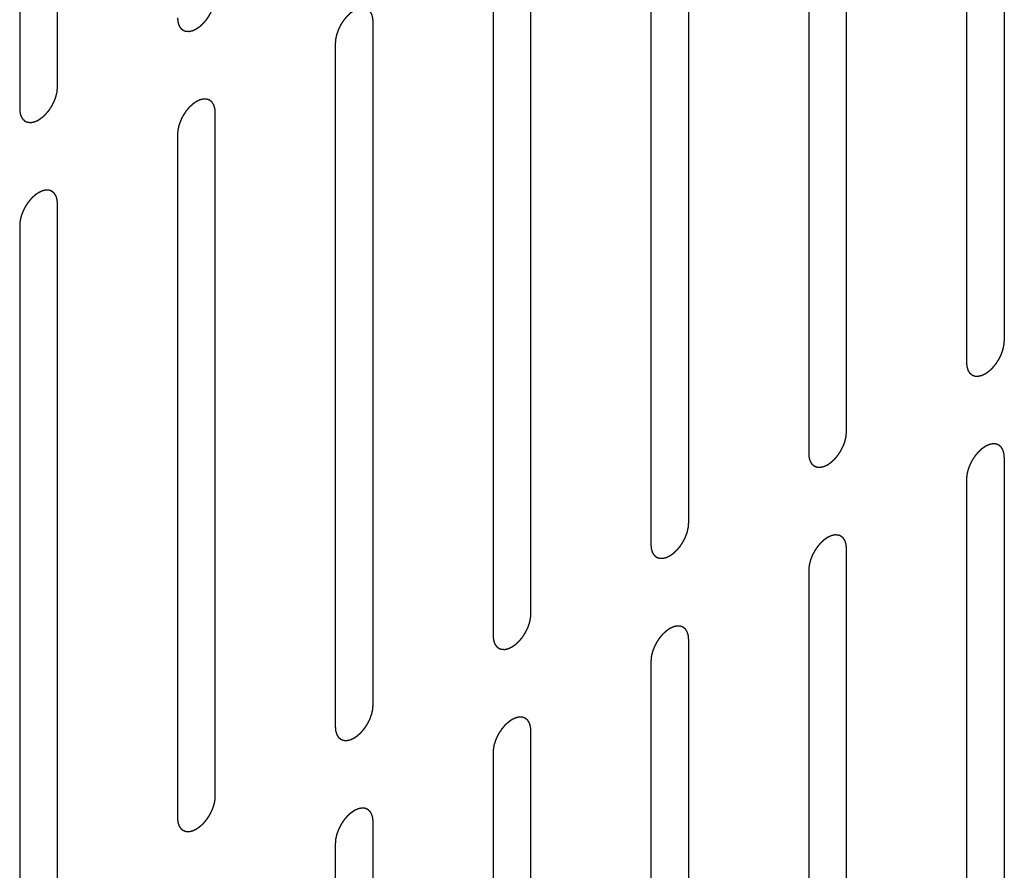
# Model space of a CAD drawing. Header units: inches. Extents: x 6 to 353, y 6 to 228.
# Tile 181 of 256: x 339.91 to 341.29, y 121.27 to 122.46. Entities that reach past the tile are written whole.
import ezdxf

# ---------------------------------------------------------------- set-up
doc = ezdxf.new("R2010")
doc.units = ezdxf.units.IN
doc.header["$LTSCALE"] = 19.946667
doc.header["$MEASUREMENT"] = 0
doc.linetypes.add('HIDDEN', pattern=[0.2, 0.1, -0.1])
doc.layers.add('DEFAULT_2', color=7, linetype='HIDDEN')

msp = doc.modelspace()

# ---------------------------------------------------------------- linework, layer by layer
at = {"layer": 'DEFAULT_2', "color": 7, "linetype": 'HIDDEN'}
for p, q in [((339.9613, 122.364), (339.9613, 123.3234)), ((339.9083, 123.2928), (339.9083, 122.3334)), ((341.2893, 122.008), (341.2893, 122.9674)), ((341.2362, 122.9367), (341.2362, 121.9774)), ((341.0679, 121.8802), (341.0679, 122.8396)), ((341.0149, 122.809), (341.0149, 121.8496)), ((340.8466, 121.7524), (340.8466, 122.7118)), ((340.7936, 122.6812), (340.7936, 121.7218)), ((340.6253, 121.6246), (340.6253, 122.584)), ((340.5723, 122.5534), (340.5723, 121.594)), ((340.404, 121.4968), (340.404, 122.4562)), ((340.3509, 122.4256), (340.3509, 121.4662)), ((340.1826, 121.3691), (340.1826, 122.3285)), ((340.1296, 122.2978), (340.1296, 121.3385)), ((339.9613, 121.2413), (339.9613, 122.2007)), ((339.9083, 122.1701), (339.9083, 121.2107)), ((341.2893, 120.8853), (341.2893, 121.8447)), ((341.2362, 121.8141), (341.2362, 120.8547)), ((341.0679, 120.7575), (341.0679, 121.7169)), ((341.0149, 121.6863), (341.0149, 120.7269)), ((340.8466, 120.6297), (340.8466, 121.5891)), ((340.7936, 121.5585), (340.7936, 120.5991)), ((340.6253, 120.5019), (340.6253, 121.4613)), ((340.5723, 121.4307), (340.5723, 120.4713)), ((340.404, 120.3742), (340.404, 121.3335)), ((340.3509, 121.3029), (340.3509, 120.3435))]:
    msp.add_line(p, q, dxfattribs=at)
for points in [[(340.1296, 122.4611), (340.1297, 122.4602), (340.1298, 122.4588), (340.13, 122.4571), (340.13, 122.4563), (340.1301, 122.4558), (340.1301, 122.4555), (340.1302, 122.4552), (340.1303, 122.4548), (340.1305, 122.4541), (340.1309, 122.4531), (340.1312, 122.452), (340.1314, 122.4513), (340.1315, 122.4509), (340.1316, 122.4506), (340.1318, 122.4504), (340.132, 122.4501), (340.1323, 122.4495), (340.1328, 122.4487), (340.1333, 122.4479), (340.1337, 122.4473), (340.1339, 122.447), (340.134, 122.4467), (340.1342, 122.4466), (340.1345, 122.4463), (340.135, 122.4459), (340.1357, 122.4454), (340.1364, 122.4448), (340.1369, 122.4444), (340.1372, 122.4442), (340.1374, 122.444), (340.1376, 122.4439), (340.138, 122.4438), (340.1385, 122.4435), (340.1394, 122.4432), (340.1402, 122.4429), (340.1408, 122.4427), (340.1411, 122.4426), (340.1414, 122.4425), (340.1417, 122.4425), (340.142, 122.4425), (340.1427, 122.4424), (340.1437, 122.4424), (340.1446, 122.4424), (340.1453, 122.4423), (340.1456, 122.4423), (340.1459, 122.4423), (340.1462, 122.4424), (340.1467, 122.4425), (340.1474, 122.4426), (340.1484, 122.4429), (340.1494, 122.4431), (340.1502, 122.4432), (340.1506, 122.4433), (340.1509, 122.4434), (340.1512, 122.4436), (340.1516, 122.4438), (340.1522, 122.444), (340.1528, 122.4443), (340.1537, 122.4447), (340.1546, 122.4451), (340.1554, 122.4455), (340.1558, 122.4457), (340.1561, 122.4458), (340.1564, 122.4461), (340.1569, 122.4463), (340.1576, 122.4469), (340.1587, 122.4476), (340.1598, 122.4483), (340.1606, 122.449), (340.1613, 122.4494), (340.1619, 122.45), (340.1627, 122.4507), (340.1637, 122.4517), (340.1648, 122.4526), (340.1656, 122.4534), (340.1662, 122.4539), (340.1668, 122.4547), (340.1676, 122.4556), (340.1685, 122.4567), (340.1695, 122.4578), (340.1702, 122.4587), (340.1708, 122.4594), (340.1713, 122.4602), (340.172, 122.4612), (340.1728, 122.4625), (340.1737, 122.4638), (340.1744, 122.4649), (340.1749, 122.4656), (340.1753, 122.4664), (340.1758, 122.4675), (340.1765, 122.4689), (340.1772, 122.4702), (340.1777, 122.4713), (340.1782, 122.4721), (340.1785, 122.473), (340.1789, 122.4741), (340.1794, 122.4755), (340.1799, 122.4769), (340.1803, 122.478), (340.1806, 122.4788), (340.1808, 122.4796), (340.181, 122.4807), (340.1814, 122.4821), (340.1817, 122.4835), (340.1819, 122.4846), (340.1822, 122.4854), (340.1822, 122.4862), (340.1823, 122.4873), (340.1824, 122.4891), (340.1826, 122.4907), (340.1826, 122.4918)], [(340.404, 122.4562), (340.4039, 122.4572), (340.4038, 122.4586), (340.4036, 122.4602), (340.4035, 122.4611), (340.4035, 122.4615), (340.4035, 122.4619), (340.4034, 122.4622), (340.4032, 122.4626), (340.403, 122.4633), (340.4027, 122.4643), (340.4024, 122.4653), (340.4022, 122.466), (340.4021, 122.4664), (340.402, 122.4668), (340.4018, 122.467), (340.4016, 122.4673), (340.4013, 122.4679), (340.4007, 122.4687), (340.4002, 122.4695), (340.3999, 122.4701), (340.3997, 122.4704), (340.3995, 122.4706), (340.3993, 122.4708), (340.399, 122.471), (340.3986, 122.4714), (340.3979, 122.472), (340.3972, 122.4726), (340.3967, 122.473), (340.3964, 122.4732), (340.3962, 122.4734), (340.3959, 122.4735), (340.3956, 122.4736), (340.395, 122.4738), (340.3942, 122.4742), (340.3934, 122.4745), (340.3928, 122.4747), (340.3924, 122.4748), (340.3922, 122.4749), (340.3919, 122.4749), (340.3915, 122.4749), (340.3909, 122.4749), (340.3899, 122.475), (340.389, 122.475), (340.3883, 122.4751), (340.3879, 122.4751), (340.3876, 122.4751), (340.3873, 122.475), (340.3869, 122.4749), (340.3862, 122.4748), (340.3852, 122.4745), (340.3841, 122.4743), (340.3834, 122.4741), (340.383, 122.474), (340.3827, 122.474), (340.3824, 122.4738), (340.3819, 122.4736), (340.3814, 122.4734), (340.3807, 122.4731), (340.3798, 122.4727), (340.379, 122.4723), (340.3782, 122.4719), (340.3778, 122.4717), (340.3774, 122.4716), (340.3771, 122.4713), (340.3767, 122.471), (340.3759, 122.4705), (340.3749, 122.4698), (340.3738, 122.469), (340.3729, 122.4684), (340.3723, 122.468), (340.3717, 122.4674), (340.3708, 122.4667), (340.3698, 122.4657), (340.3688, 122.4647), (340.368, 122.464), (340.3673, 122.4634), (340.3668, 122.4627), (340.366, 122.4618), (340.3651, 122.4607), (340.3641, 122.4596), (340.3633, 122.4586), (340.3628, 122.458), (340.3623, 122.4572), (340.3616, 122.4562), (340.3607, 122.4549), (340.3599, 122.4536), (340.3592, 122.4525), (340.3587, 122.4518), (340.3583, 122.4509), (340.3577, 122.4499), (340.3571, 122.4485), (340.3564, 122.4471), (340.3558, 122.4461), (340.3554, 122.4452), (340.3551, 122.4444), (340.3547, 122.4433), (340.3542, 122.4419), (340.3537, 122.4405), (340.3533, 122.4394), (340.3529, 122.4386), (340.3528, 122.4377), (340.3525, 122.4366), (340.3522, 122.4353), (340.3519, 122.4339), (340.3517, 122.4328), (340.3514, 122.432), (340.3514, 122.4312), (340.3513, 122.4301), (340.3512, 122.4283), (340.351, 122.4267), (340.3509, 122.4256)], [(339.9083, 122.3334), (339.9084, 122.3324), (339.9085, 122.331), (339.9086, 122.3294), (339.9087, 122.3285), (339.9088, 122.3281), (339.9088, 122.3277), (339.9089, 122.3274), (339.909, 122.327), (339.9092, 122.3263), (339.9095, 122.3253), (339.9098, 122.3243), (339.9101, 122.3236), (339.9102, 122.3232), (339.9103, 122.3228), (339.9104, 122.3226), (339.9106, 122.3223), (339.911, 122.3217), (339.9115, 122.3209), (339.912, 122.3201), (339.9124, 122.3195), (339.9126, 122.3192), (339.9127, 122.319), (339.9129, 122.3188), (339.9132, 122.3186), (339.9137, 122.3182), (339.9144, 122.3176), (339.9151, 122.317), (339.9156, 122.3166), (339.9158, 122.3164), (339.916, 122.3162), (339.9163, 122.3161), (339.9166, 122.316), (339.9172, 122.3158), (339.918, 122.3155), (339.9189, 122.3151), (339.9195, 122.3149), (339.9198, 122.3148), (339.92, 122.3147), (339.9203, 122.3147), (339.9207, 122.3147), (339.9214, 122.3147), (339.9223, 122.3146), (339.9233, 122.3146), (339.9239, 122.3145), (339.9243, 122.3145), (339.9246, 122.3145), (339.9249, 122.3146), (339.9253, 122.3147), (339.9261, 122.3148), (339.9271, 122.3151), (339.9281, 122.3153), (339.9288, 122.3155), (339.9292, 122.3156), (339.9296, 122.3156), (339.9299, 122.3158), (339.9303, 122.316), (339.9309, 122.3162), (339.9315, 122.3165), (339.9324, 122.3169), (339.9333, 122.3173), (339.934, 122.3177), (339.9345, 122.3179), (339.9348, 122.318), (339.9351, 122.3183), (339.9355, 122.3186), (339.9363, 122.3191), (339.9374, 122.3198), (339.9384, 122.3206), (339.9393, 122.3212), (339.94, 122.3216), (339.9406, 122.3222), (339.9414, 122.3229), (339.9424, 122.3239), (339.9435, 122.3249), (339.9443, 122.3256), (339.9449, 122.3262), (339.9455, 122.3269), (339.9462, 122.3278), (339.9472, 122.3289), (339.9481, 122.33), (339.9489, 122.331), (339.9495, 122.3316), (339.95, 122.3324), (339.9507, 122.3334), (339.9515, 122.3347), (339.9524, 122.336), (339.953, 122.3371), (339.9536, 122.3378), (339.954, 122.3387), (339.9545, 122.3397), (339.9552, 122.3411), (339.9559, 122.3425), (339.9564, 122.3435), (339.9569, 122.3444), (339.9571, 122.3452), (339.9576, 122.3463), (339.9581, 122.3477), (339.9586, 122.3491), (339.959, 122.3502), (339.9593, 122.351), (339.9595, 122.3519), (339.9597, 122.353), (339.96, 122.3543), (339.9604, 122.3557), (339.9606, 122.3568), (339.9608, 122.3576), (339.9608, 122.3584), (339.9609, 122.3595), (339.9611, 122.3613), (339.9612, 122.3629), (339.9613, 122.364)], [(340.1826, 122.3285), (340.1826, 122.3294), (340.1824, 122.3308), (340.1823, 122.3325), (340.1822, 122.3333), (340.1822, 122.3338), (340.1822, 122.3341), (340.182, 122.3344), (340.1819, 122.3348), (340.1817, 122.3355), (340.1814, 122.3365), (340.1811, 122.3376), (340.1809, 122.3383), (340.1807, 122.3387), (340.1807, 122.339), (340.1805, 122.3392), (340.1803, 122.3395), (340.1799, 122.3401), (340.1794, 122.3409), (340.1789, 122.3417), (340.1786, 122.3423), (340.1784, 122.3426), (340.1782, 122.3429), (340.178, 122.343), (340.1777, 122.3433), (340.1772, 122.3437), (340.1765, 122.3442), (340.1758, 122.3448), (340.1754, 122.3452), (340.1751, 122.3454), (340.1749, 122.3456), (340.1746, 122.3457), (340.1743, 122.3458), (340.1737, 122.3461), (340.1729, 122.3464), (340.172, 122.3467), (340.1715, 122.3469), (340.1711, 122.347), (340.1709, 122.3471), (340.1706, 122.3471), (340.1702, 122.3471), (340.1695, 122.3472), (340.1686, 122.3472), (340.1676, 122.3472), (340.167, 122.3473), (340.1666, 122.3473), (340.1663, 122.3473), (340.166, 122.3472), (340.1656, 122.3471), (340.1649, 122.347), (340.1638, 122.3467), (340.1628, 122.3465), (340.1621, 122.3464), (340.1617, 122.3463), (340.1614, 122.3462), (340.161, 122.346), (340.1606, 122.3458), (340.1601, 122.3456), (340.1594, 122.3453), (340.1585, 122.3449), (340.1577, 122.3445), (340.1569, 122.3441), (340.1564, 122.3439), (340.1561, 122.3438), (340.1558, 122.3435), (340.1554, 122.3433), (340.1546, 122.3427), (340.1535, 122.342), (340.1525, 122.3413), (340.1516, 122.3406), (340.151, 122.3402), (340.1504, 122.3396), (340.1495, 122.3389), (340.1485, 122.3379), (340.1475, 122.337), (340.1466, 122.3362), (340.146, 122.3357), (340.1454, 122.3349), (340.1447, 122.334), (340.1437, 122.3329), (340.1428, 122.3318), (340.142, 122.3309), (340.1414, 122.3302), (340.1409, 122.3294), (340.1403, 122.3284), (340.1394, 122.3271), (340.1386, 122.3258), (340.1379, 122.3247), (340.1373, 122.324), (340.137, 122.3232), (340.1364, 122.3221), (340.1357, 122.3207), (340.135, 122.3194), (340.1345, 122.3183), (340.1341, 122.3175), (340.1338, 122.3166), (340.1334, 122.3155), (340.1329, 122.3141), (340.1323, 122.3127), (340.132, 122.3116), (340.1316, 122.3108), (340.1315, 122.31), (340.1312, 122.3089), (340.1309, 122.3075), (340.1306, 122.3061), (340.1303, 122.305), (340.1301, 122.3042), (340.1301, 122.3034), (340.13, 122.3023), (340.1298, 122.3005), (340.1297, 122.2989), (340.1296, 122.2978)], [(339.9613, 122.2007), (339.9612, 122.2016), (339.9611, 122.203), (339.961, 122.2047), (339.9609, 122.2055), (339.9608, 122.206), (339.9608, 122.2063), (339.9607, 122.2066), (339.9606, 122.207), (339.9604, 122.2077), (339.9601, 122.2088), (339.9597, 122.2098), (339.9595, 122.2105), (339.9594, 122.2109), (339.9593, 122.2112), (339.9592, 122.2114), (339.959, 122.2118), (339.9586, 122.2123), (339.9581, 122.2131), (339.9576, 122.2139), (339.9572, 122.2145), (339.957, 122.2148), (339.9569, 122.2151), (339.9567, 122.2152), (339.9564, 122.2155), (339.9559, 122.2159), (339.9552, 122.2165), (339.9545, 122.217), (339.954, 122.2174), (339.9538, 122.2177), (339.9536, 122.2179), (339.9533, 122.2179), (339.953, 122.2181), (339.9524, 122.2183), (339.9515, 122.2186), (339.9507, 122.2189), (339.9501, 122.2191), (339.9498, 122.2192), (339.9496, 122.2194), (339.9493, 122.2193), (339.9489, 122.2194), (339.9482, 122.2194), (339.9473, 122.2194), (339.9463, 122.2195), (339.9457, 122.2195), (339.9453, 122.2195), (339.945, 122.2195), (339.9447, 122.2194), (339.9443, 122.2194), (339.9435, 122.2192), (339.9425, 122.219), (339.9415, 122.2187), (339.9408, 122.2186), (339.9403, 122.2185), (339.94, 122.2184), (339.9397, 122.2183), (339.9393, 122.2181), (339.9387, 122.2178), (339.9381, 122.2175), (339.9372, 122.2171), (339.9363, 122.2167), (339.9356, 122.2163), (339.9351, 122.2161), (339.9348, 122.216), (339.9345, 122.2158), (339.934, 122.2155), (339.9333, 122.2149), (339.9322, 122.2142), (339.9311, 122.2135), (339.9303, 122.2129), (339.9296, 122.2125), (339.929, 122.2118), (339.9282, 122.2111), (339.9272, 122.2101), (339.9261, 122.2092), (339.9253, 122.2084), (339.9247, 122.2079), (339.9241, 122.2072), (339.9234, 122.2063), (339.9224, 122.2051), (339.9215, 122.204), (339.9207, 122.2031), (339.9201, 122.2024), (339.9196, 122.2016), (339.9189, 122.2006), (339.9181, 122.1993), (339.9172, 122.198), (339.9166, 122.197), (339.916, 122.1962), (339.9156, 122.1954), (339.9151, 122.1943), (339.9144, 122.1929), (339.9137, 122.1916), (339.9132, 122.1905), (339.9127, 122.1897), (339.9125, 122.1888), (339.912, 122.1877), (339.9115, 122.1863), (339.911, 122.1849), (339.9106, 122.1838), (339.9103, 122.183), (339.9101, 122.1822), (339.9099, 122.1811), (339.9096, 122.1797), (339.9092, 122.1783), (339.909, 122.1772), (339.9088, 122.1764), (339.9087, 122.1756), (339.9086, 122.1746), (339.9085, 122.1727), (339.9084, 122.1711), (339.9083, 122.1701)], [(341.2362, 121.9774), (341.2363, 121.9764), (341.2364, 121.975), (341.2366, 121.9733), (341.2367, 121.9725), (341.2367, 121.9721), (341.2367, 121.9717), (341.2368, 121.9714), (341.2369, 121.971), (341.2372, 121.9703), (341.2375, 121.9693), (341.2378, 121.9683), (341.238, 121.9675), (341.2381, 121.9671), (341.2382, 121.9668), (341.2384, 121.9666), (341.2386, 121.9663), (341.2389, 121.9657), (341.2394, 121.9649), (341.2399, 121.9641), (341.2403, 121.9635), (341.2405, 121.9632), (341.2406, 121.9629), (341.2409, 121.9628), (341.2411, 121.9626), (341.2416, 121.9622), (341.2423, 121.9616), (341.243, 121.961), (341.2435, 121.9606), (341.2438, 121.9604), (341.244, 121.9602), (341.2442, 121.9601), (341.2446, 121.96), (341.2452, 121.9598), (341.246, 121.9594), (341.2468, 121.9591), (341.2474, 121.9589), (341.2477, 121.9588), (341.248, 121.9587), (341.2483, 121.9587), (341.2487, 121.9587), (341.2493, 121.9586), (341.2503, 121.9586), (341.2512, 121.9586), (341.2519, 121.9585), (341.2523, 121.9585), (341.2525, 121.9585), (341.2529, 121.9586), (341.2533, 121.9587), (341.254, 121.9588), (341.255, 121.9591), (341.2561, 121.9593), (341.2568, 121.9595), (341.2572, 121.9596), (341.2575, 121.9596), (341.2578, 121.9598), (341.2583, 121.96), (341.2588, 121.9602), (341.2595, 121.9605), (341.2603, 121.9609), (341.2612, 121.9613), (341.262, 121.9617), (341.2624, 121.9619), (341.2627, 121.962), (341.2631, 121.9623), (341.2635, 121.9626), (341.2642, 121.9631), (341.2653, 121.9638), (341.2664, 121.9646), (341.2672, 121.9652), (341.2679, 121.9656), (341.2685, 121.9662), (341.2693, 121.9669), (341.2704, 121.9679), (341.2714, 121.9688), (341.2722, 121.9696), (341.2729, 121.9702), (341.2734, 121.9709), (341.2742, 121.9718), (341.2751, 121.9729), (341.2761, 121.974), (341.2768, 121.975), (341.2774, 121.9756), (341.2779, 121.9764), (341.2786, 121.9774), (341.2794, 121.9787), (341.2803, 121.98), (341.281, 121.9811), (341.2815, 121.9818), (341.2819, 121.9827), (341.2825, 121.9837), (341.2831, 121.9851), (341.2838, 121.9864), (341.2844, 121.9875), (341.2848, 121.9883), (341.2851, 121.9892), (341.2855, 121.9903), (341.286, 121.9917), (341.2865, 121.9931), (341.2869, 121.9942), (341.2873, 121.995), (341.2874, 121.9959), (341.2877, 121.997), (341.288, 121.9983), (341.2883, 121.9997), (341.2885, 122.0008), (341.2888, 122.0016), (341.2888, 122.0024), (341.2889, 122.0035), (341.289, 122.0053), (341.2892, 122.0069), (341.2893, 122.008)], [(341.0149, 121.8496), (341.015, 121.8486), (341.0151, 121.8472), (341.0153, 121.8456), (341.0153, 121.8447), (341.0154, 121.8443), (341.0154, 121.8439), (341.0155, 121.8436), (341.0156, 121.8432), (341.0158, 121.8425), (341.0162, 121.8415), (341.0165, 121.8405), (341.0167, 121.8398), (341.0168, 121.8394), (341.0169, 121.839), (341.0171, 121.8388), (341.0173, 121.8385), (341.0176, 121.8379), (341.0181, 121.8371), (341.0186, 121.8363), (341.019, 121.8357), (341.0192, 121.8354), (341.0193, 121.8352), (341.0195, 121.835), (341.0198, 121.8348), (341.0203, 121.8344), (341.021, 121.8338), (341.0217, 121.8332), (341.0222, 121.8328), (341.0225, 121.8326), (341.0227, 121.8324), (341.0229, 121.8323), (341.0232, 121.8322), (341.0238, 121.832), (341.0247, 121.8317), (341.0255, 121.8314), (341.0261, 121.8311), (341.0264, 121.831), (341.0267, 121.8309), (341.027, 121.8309), (341.0273, 121.8309), (341.028, 121.8309), (341.0289, 121.8308), (341.0299, 121.8308), (341.0306, 121.8308), (341.0309, 121.8307), (341.0312, 121.8307), (341.0315, 121.8308), (341.0319, 121.8309), (341.0327, 121.8311), (341.0337, 121.8313), (341.0347, 121.8315), (341.0355, 121.8317), (341.0359, 121.8318), (341.0362, 121.8318), (341.0365, 121.832), (341.0369, 121.8322), (341.0375, 121.8324), (341.0381, 121.8327), (341.039, 121.8332), (341.0399, 121.8336), (341.0407, 121.8339), (341.0411, 121.8341), (341.0414, 121.8342), (341.0417, 121.8345), (341.0422, 121.8348), (341.0429, 121.8353), (341.044, 121.836), (341.0451, 121.8368), (341.0459, 121.8374), (341.0466, 121.8378), (341.0472, 121.8384), (341.048, 121.8392), (341.049, 121.8401), (341.0501, 121.8411), (341.0509, 121.8418), (341.0515, 121.8424), (341.0521, 121.8431), (341.0529, 121.844), (341.0538, 121.8451), (341.0548, 121.8463), (341.0555, 121.8472), (341.0561, 121.8478), (341.0566, 121.8486), (341.0573, 121.8497), (341.0581, 121.851), (341.059, 121.8522), (341.0596, 121.8533), (341.0602, 121.854), (341.0606, 121.8549), (341.0611, 121.856), (341.0618, 121.8573), (341.0625, 121.8587), (341.063, 121.8598), (341.0635, 121.8606), (341.0637, 121.8614), (341.0642, 121.8625), (341.0647, 121.8639), (341.0652, 121.8653), (341.0656, 121.8664), (341.0659, 121.8673), (341.0661, 121.8681), (341.0663, 121.8692), (341.0666, 121.8705), (341.067, 121.8719), (341.0672, 121.873), (341.0674, 121.8738), (341.0675, 121.8746), (341.0676, 121.8757), (341.0677, 121.8775), (341.0678, 121.8791), (341.0679, 121.8802)], [(341.2893, 121.8447), (341.2892, 121.8456), (341.289, 121.847), (341.2889, 121.8487), (341.2888, 121.8495), (341.2888, 121.85), (341.2888, 121.8503), (341.2887, 121.8506), (341.2885, 121.851), (341.2883, 121.8517), (341.288, 121.8528), (341.2877, 121.8538), (341.2875, 121.8545), (341.2873, 121.8549), (341.2873, 121.8552), (341.2871, 121.8554), (341.2869, 121.8558), (341.2865, 121.8563), (341.286, 121.8571), (341.2855, 121.8579), (341.2852, 121.8585), (341.285, 121.8588), (341.2848, 121.8591), (341.2846, 121.8592), (341.2843, 121.8595), (341.2839, 121.8599), (341.2832, 121.8604), (341.2825, 121.861), (341.282, 121.8614), (341.2817, 121.8617), (341.2815, 121.8619), (341.2812, 121.8619), (341.2809, 121.8621), (341.2803, 121.8623), (341.2795, 121.8626), (341.2787, 121.8629), (341.2781, 121.8631), (341.2777, 121.8632), (341.2775, 121.8633), (341.2772, 121.8633), (341.2768, 121.8634), (341.2762, 121.8634), (341.2752, 121.8634), (341.2743, 121.8635), (341.2736, 121.8635), (341.2732, 121.8635), (341.2729, 121.8635), (341.2726, 121.8634), (341.2722, 121.8634), (341.2715, 121.8632), (341.2705, 121.863), (341.2694, 121.8627), (341.2687, 121.8626), (341.2683, 121.8625), (341.268, 121.8624), (341.2677, 121.8622), (341.2672, 121.8621), (341.2667, 121.8618), (341.266, 121.8615), (341.2651, 121.8611), (341.2643, 121.8607), (341.2635, 121.8603), (341.2631, 121.8601), (341.2627, 121.86), (341.2624, 121.8598), (341.262, 121.8595), (341.2612, 121.8589), (341.2602, 121.8582), (341.2591, 121.8575), (341.2582, 121.8569), (341.2576, 121.8565), (341.257, 121.8558), (341.2561, 121.8551), (341.2551, 121.8541), (341.2541, 121.8532), (341.2533, 121.8524), (341.2526, 121.8519), (341.2521, 121.8511), (341.2513, 121.8503), (341.2504, 121.8491), (341.2494, 121.848), (341.2486, 121.8471), (341.248, 121.8464), (341.2476, 121.8456), (341.2469, 121.8446), (341.246, 121.8433), (341.2452, 121.842), (341.2445, 121.841), (341.244, 121.8402), (341.2436, 121.8394), (341.243, 121.8383), (341.2424, 121.8369), (341.2417, 121.8356), (341.2411, 121.8345), (341.2407, 121.8337), (341.2404, 121.8328), (341.24, 121.8317), (341.2395, 121.8303), (341.239, 121.8289), (341.2386, 121.8278), (341.2382, 121.827), (341.2381, 121.8262), (341.2378, 121.8251), (341.2375, 121.8237), (341.2372, 121.8223), (341.2369, 121.8212), (341.2367, 121.8204), (341.2367, 121.8196), (341.2366, 121.8186), (341.2364, 121.8167), (341.2363, 121.8151), (341.2362, 121.8141)], [(340.7936, 121.7218), (340.7937, 121.7208), (340.7938, 121.7194), (340.7939, 121.7178), (340.794, 121.717), (340.7941, 121.7165), (340.7941, 121.7161), (340.7942, 121.7158), (340.7943, 121.7154), (340.7945, 121.7147), (340.7948, 121.7137), (340.7951, 121.7127), (340.7954, 121.712), (340.7955, 121.7116), (340.7956, 121.7113), (340.7957, 121.711), (340.7959, 121.7107), (340.7963, 121.7102), (340.7968, 121.7093), (340.7973, 121.7085), (340.7976, 121.708), (340.7979, 121.7077), (340.798, 121.7074), (340.7982, 121.7072), (340.7985, 121.707), (340.799, 121.7066), (340.7997, 121.706), (340.8004, 121.7054), (340.8009, 121.705), (340.8011, 121.7048), (340.8013, 121.7046), (340.8016, 121.7045), (340.8019, 121.7044), (340.8025, 121.7042), (340.8033, 121.7039), (340.8042, 121.7036), (340.8048, 121.7034), (340.8051, 121.7032), (340.8053, 121.7031), (340.8056, 121.7031), (340.806, 121.7031), (340.8067, 121.7031), (340.8076, 121.703), (340.8086, 121.703), (340.8092, 121.703), (340.8096, 121.703), (340.8099, 121.7029), (340.8102, 121.703), (340.8106, 121.7031), (340.8113, 121.7033), (340.8124, 121.7035), (340.8134, 121.7037), (340.8141, 121.7039), (340.8145, 121.704), (340.8148, 121.704), (340.8152, 121.7042), (340.8156, 121.7044), (340.8162, 121.7047), (340.8168, 121.705), (340.8177, 121.7054), (340.8186, 121.7058), (340.8193, 121.7061), (340.8198, 121.7063), (340.8201, 121.7065), (340.8204, 121.7067), (340.8208, 121.707), (340.8216, 121.7075), (340.8227, 121.7083), (340.8237, 121.709), (340.8246, 121.7096), (340.8252, 121.71), (340.8259, 121.7106), (340.8267, 121.7114), (340.8277, 121.7123), (340.8288, 121.7133), (340.8296, 121.7141), (340.8302, 121.7146), (340.8308, 121.7153), (340.8315, 121.7162), (340.8325, 121.7174), (340.8334, 121.7185), (340.8342, 121.7194), (340.8348, 121.72), (340.8353, 121.7209), (340.836, 121.7219), (340.8368, 121.7232), (340.8377, 121.7245), (340.8383, 121.7255), (340.8389, 121.7263), (340.8392, 121.7271), (340.8398, 121.7282), (340.8405, 121.7295), (340.8412, 121.7309), (340.8417, 121.732), (340.8422, 121.7328), (340.8424, 121.7336), (340.8428, 121.7347), (340.8433, 121.7361), (340.8439, 121.7375), (340.8443, 121.7386), (340.8446, 121.7395), (340.8448, 121.7403), (340.845, 121.7414), (340.8453, 121.7428), (340.8456, 121.7441), (340.8459, 121.7452), (340.8461, 121.7461), (340.8461, 121.7468), (340.8462, 121.7479), (340.8464, 121.7498), (340.8465, 121.7514), (340.8466, 121.7524)], [(341.0679, 121.7169), (341.0678, 121.7178), (341.0677, 121.7192), (341.0676, 121.7209), (341.0675, 121.7217), (341.0675, 121.7222), (341.0674, 121.7226), (341.0673, 121.7228), (341.0672, 121.7233), (341.067, 121.724), (341.0667, 121.725), (341.0664, 121.726), (341.0662, 121.7267), (341.066, 121.7271), (341.0659, 121.7274), (341.0658, 121.7276), (341.0656, 121.728), (341.0652, 121.7285), (341.0647, 121.7293), (341.0642, 121.7301), (341.0639, 121.7307), (341.0636, 121.731), (341.0635, 121.7313), (341.0633, 121.7314), (341.063, 121.7317), (341.0625, 121.7321), (341.0618, 121.7327), (341.0611, 121.7332), (341.0607, 121.7337), (341.0604, 121.7339), (341.0602, 121.7341), (341.0599, 121.7341), (341.0596, 121.7343), (341.059, 121.7345), (341.0582, 121.7348), (341.0573, 121.7351), (341.0568, 121.7353), (341.0564, 121.7354), (341.0562, 121.7356), (341.0559, 121.7355), (341.0555, 121.7356), (341.0548, 121.7356), (341.0539, 121.7356), (341.0529, 121.7357), (341.0523, 121.7357), (341.0519, 121.7357), (341.0516, 121.7358), (341.0513, 121.7357), (341.0509, 121.7356), (341.0502, 121.7354), (341.0491, 121.7352), (341.0481, 121.7349), (341.0474, 121.7348), (341.047, 121.7347), (341.0467, 121.7346), (341.0463, 121.7345), (341.0459, 121.7343), (341.0453, 121.734), (341.0447, 121.7337), (341.0438, 121.7333), (341.0429, 121.7329), (341.0422, 121.7326), (341.0417, 121.7323), (341.0414, 121.7322), (341.0411, 121.732), (341.0407, 121.7317), (341.0399, 121.7312), (341.0388, 121.7304), (341.0378, 121.7297), (341.0369, 121.7291), (341.0363, 121.7287), (341.0356, 121.7281), (341.0348, 121.7273), (341.0338, 121.7263), (341.0328, 121.7254), (341.0319, 121.7246), (341.0313, 121.7241), (341.0307, 121.7234), (341.03, 121.7225), (341.029, 121.7213), (341.0281, 121.7202), (341.0273, 121.7193), (341.0267, 121.7186), (341.0262, 121.7178), (341.0256, 121.7168), (341.0247, 121.7155), (341.0239, 121.7142), (341.0232, 121.7132), (341.0226, 121.7124), (341.0223, 121.7116), (341.0217, 121.7105), (341.021, 121.7091), (341.0203, 121.7078), (341.0198, 121.7067), (341.0194, 121.7059), (341.0191, 121.7051), (341.0187, 121.7039), (341.0182, 121.7026), (341.0176, 121.7012), (341.0173, 121.7), (341.0169, 121.6992), (341.0168, 121.6984), (341.0165, 121.6973), (341.0162, 121.6959), (341.0159, 121.6945), (341.0156, 121.6935), (341.0154, 121.6926), (341.0154, 121.6918), (341.0153, 121.6908), (341.0151, 121.6889), (341.015, 121.6873), (341.0149, 121.6863)], [(340.5723, 121.594), (340.5723, 121.5931), (340.5725, 121.5917), (340.5726, 121.59), (340.5727, 121.5892), (340.5727, 121.5887), (340.5727, 121.5883), (340.5729, 121.5881), (340.573, 121.5876), (340.5732, 121.5869), (340.5735, 121.5859), (340.5738, 121.5849), (340.574, 121.5842), (340.5742, 121.5838), (340.5742, 121.5835), (340.5744, 121.5833), (340.5746, 121.5829), (340.575, 121.5824), (340.5755, 121.5816), (340.576, 121.5808), (340.5763, 121.5802), (340.5765, 121.5799), (340.5767, 121.5796), (340.5769, 121.5795), (340.5772, 121.5792), (340.5777, 121.5788), (340.5783, 121.5782), (340.579, 121.5777), (340.5795, 121.5772), (340.5798, 121.577), (340.58, 121.5768), (340.5803, 121.5768), (340.5806, 121.5766), (340.5812, 121.5764), (340.582, 121.5761), (340.5829, 121.5758), (340.5834, 121.5756), (340.5838, 121.5755), (340.584, 121.5753), (340.5843, 121.5754), (340.5847, 121.5753), (340.5853, 121.5753), (340.5863, 121.5753), (340.5872, 121.5752), (340.5879, 121.5752), (340.5883, 121.5752), (340.5886, 121.5751), (340.5889, 121.5752), (340.5893, 121.5753), (340.59, 121.5755), (340.5911, 121.5757), (340.5921, 121.576), (340.5928, 121.5761), (340.5932, 121.5762), (340.5935, 121.5763), (340.5939, 121.5764), (340.5943, 121.5766), (340.5948, 121.5769), (340.5955, 121.5772), (340.5964, 121.5776), (340.5972, 121.578), (340.598, 121.5783), (340.5984, 121.5786), (340.5988, 121.5787), (340.5991, 121.5789), (340.5995, 121.5792), (340.6003, 121.5797), (340.6013, 121.5805), (340.6024, 121.5812), (340.6033, 121.5818), (340.6039, 121.5822), (340.6045, 121.5828), (340.6054, 121.5836), (340.6064, 121.5846), (340.6074, 121.5855), (340.6083, 121.5863), (340.6089, 121.5868), (340.6094, 121.5875), (340.6102, 121.5884), (340.6112, 121.5896), (340.6121, 121.5907), (340.6129, 121.5916), (340.6135, 121.5923), (340.6139, 121.5931), (340.6146, 121.5941), (340.6155, 121.5954), (340.6163, 121.5967), (340.617, 121.5977), (340.6175, 121.5985), (340.6179, 121.5993), (340.6185, 121.6004), (340.6192, 121.6018), (340.6199, 121.6031), (340.6204, 121.6042), (340.6208, 121.605), (340.6211, 121.6058), (340.6215, 121.607), (340.622, 121.6083), (340.6225, 121.6097), (340.6229, 121.6109), (340.6233, 121.6117), (340.6234, 121.6125), (340.6237, 121.6136), (340.624, 121.615), (340.6243, 121.6164), (340.6246, 121.6174), (340.6248, 121.6183), (340.6248, 121.6191), (340.6249, 121.6201), (340.6251, 121.622), (340.6252, 121.6236), (340.6253, 121.6246)], [(340.8466, 121.5891), (340.8465, 121.5901), (340.8464, 121.5915), (340.8462, 121.5931), (340.8462, 121.5939), (340.8461, 121.5944), (340.8461, 121.5948), (340.846, 121.5951), (340.8459, 121.5955), (340.8457, 121.5962), (340.8454, 121.5972), (340.845, 121.5982), (340.8448, 121.5989), (340.8447, 121.5993), (340.8446, 121.5996), (340.8445, 121.5999), (340.8443, 121.6002), (340.8439, 121.6007), (340.8434, 121.6016), (340.8429, 121.6024), (340.8425, 121.6029), (340.8423, 121.6032), (340.8422, 121.6035), (340.842, 121.6037), (340.8417, 121.6039), (340.8412, 121.6043), (340.8405, 121.6049), (340.8398, 121.6055), (340.8393, 121.6059), (340.839, 121.6061), (340.8389, 121.6063), (340.8386, 121.6064), (340.8383, 121.6065), (340.8377, 121.6067), (340.8368, 121.607), (340.836, 121.6073), (340.8354, 121.6075), (340.8351, 121.6077), (340.8349, 121.6078), (340.8346, 121.6078), (340.8342, 121.6078), (340.8335, 121.6078), (340.8326, 121.6079), (340.8316, 121.6079), (340.8309, 121.6079), (340.8306, 121.6079), (340.8303, 121.608), (340.83, 121.6079), (340.8296, 121.6078), (340.8288, 121.6076), (340.8278, 121.6074), (340.8268, 121.6072), (340.8261, 121.607), (340.8256, 121.6069), (340.8253, 121.6069), (340.825, 121.6067), (340.8246, 121.6065), (340.824, 121.6062), (340.8234, 121.6059), (340.8225, 121.6055), (340.8216, 121.6051), (340.8209, 121.6048), (340.8204, 121.6046), (340.8201, 121.6044), (340.8198, 121.6042), (340.8193, 121.6039), (340.8186, 121.6034), (340.8175, 121.6026), (340.8164, 121.6019), (340.8156, 121.6013), (340.8149, 121.6009), (340.8143, 121.6003), (340.8135, 121.5995), (340.8125, 121.5986), (340.8114, 121.5976), (340.8106, 121.5968), (340.81, 121.5963), (340.8094, 121.5956), (340.8087, 121.5947), (340.8077, 121.5936), (340.8067, 121.5924), (340.806, 121.5915), (340.8054, 121.5909), (340.8049, 121.59), (340.8042, 121.589), (340.8034, 121.5877), (340.8025, 121.5864), (340.8019, 121.5854), (340.8013, 121.5846), (340.8009, 121.5838), (340.8004, 121.5827), (340.7997, 121.5814), (340.799, 121.58), (340.7985, 121.5789), (340.798, 121.5781), (340.7978, 121.5773), (340.7973, 121.5762), (340.7968, 121.5748), (340.7963, 121.5734), (340.7959, 121.5723), (340.7956, 121.5714), (340.7954, 121.5706), (340.7952, 121.5695), (340.7949, 121.5681), (340.7945, 121.5668), (340.7943, 121.5657), (340.7941, 121.5648), (340.794, 121.5641), (340.7939, 121.563), (340.7938, 121.5611), (340.7937, 121.5596), (340.7936, 121.5585)], [(340.3509, 121.4662), (340.351, 121.4653), (340.3511, 121.4639), (340.3513, 121.4622), (340.3514, 121.4614), (340.3514, 121.4609), (340.3514, 121.4606), (340.3515, 121.4603), (340.3516, 121.4599), (340.3519, 121.4592), (340.3522, 121.4581), (340.3525, 121.4571), (340.3527, 121.4564), (340.3528, 121.456), (340.3529, 121.4557), (340.3531, 121.4555), (340.3533, 121.4552), (340.3536, 121.4546), (340.3541, 121.4538), (340.3547, 121.453), (340.355, 121.4524), (340.3552, 121.4521), (340.3553, 121.4518), (340.3556, 121.4517), (340.3558, 121.4514), (340.3563, 121.451), (340.357, 121.4505), (340.3577, 121.4499), (340.3582, 121.4495), (340.3585, 121.4492), (340.3587, 121.449), (340.3589, 121.449), (340.3593, 121.4488), (340.3599, 121.4486), (340.3607, 121.4483), (340.3615, 121.448), (340.3621, 121.4478), (340.3624, 121.4477), (340.3627, 121.4476), (340.363, 121.4476), (340.3634, 121.4475), (340.364, 121.4475), (340.365, 121.4475), (340.3659, 121.4474), (340.3666, 121.4474), (340.367, 121.4474), (340.3672, 121.4474), (340.3676, 121.4475), (340.368, 121.4475), (340.3687, 121.4477), (340.3697, 121.4479), (340.3708, 121.4482), (340.3715, 121.4483), (340.3719, 121.4484), (340.3722, 121.4485), (340.3725, 121.4487), (340.373, 121.4488), (340.3735, 121.4491), (340.3742, 121.4494), (340.375, 121.4498), (340.3759, 121.4502), (340.3767, 121.4506), (340.3771, 121.4508), (340.3774, 121.4509), (340.3778, 121.4511), (340.3782, 121.4514), (340.3789, 121.452), (340.38, 121.4527), (340.3811, 121.4534), (340.382, 121.454), (340.3826, 121.4544), (340.3832, 121.4551), (340.384, 121.4558), (340.3851, 121.4568), (340.3861, 121.4577), (340.3869, 121.4585), (340.3876, 121.459), (340.3881, 121.4598), (340.3889, 121.4606), (340.3898, 121.4618), (340.3908, 121.4629), (340.3915, 121.4638), (340.3921, 121.4645), (340.3926, 121.4653), (340.3933, 121.4663), (340.3942, 121.4676), (340.395, 121.4689), (340.3957, 121.4699), (340.3962, 121.4707), (340.3966, 121.4715), (340.3972, 121.4726), (340.3978, 121.474), (340.3985, 121.4753), (340.3991, 121.4764), (340.3995, 121.4772), (340.3998, 121.4781), (340.4002, 121.4792), (340.4007, 121.4806), (340.4012, 121.482), (340.4016, 121.4831), (340.402, 121.4839), (340.4021, 121.4847), (340.4024, 121.4858), (340.4027, 121.4872), (340.403, 121.4886), (340.4032, 121.4897), (340.4035, 121.4905), (340.4035, 121.4913), (340.4036, 121.4923), (340.4037, 121.4942), (340.4039, 121.4958), (340.404, 121.4968)], [(340.6253, 121.4613), (340.6252, 121.4623), (340.6251, 121.4637), (340.6249, 121.4653), (340.6249, 121.4662), (340.6248, 121.4666), (340.6248, 121.467), (340.6247, 121.4673), (340.6246, 121.4677), (340.6243, 121.4684), (340.624, 121.4694), (340.6237, 121.4704), (340.6235, 121.4711), (340.6234, 121.4715), (340.6233, 121.4719), (340.6231, 121.4721), (340.6229, 121.4724), (340.6226, 121.473), (340.6221, 121.4738), (340.6216, 121.4746), (340.6212, 121.4752), (340.621, 121.4755), (340.6209, 121.4757), (340.6206, 121.4759), (340.6204, 121.4761), (340.6199, 121.4765), (340.6192, 121.4771), (340.6185, 121.4777), (340.618, 121.4781), (340.6177, 121.4783), (340.6175, 121.4785), (340.6173, 121.4786), (340.6169, 121.4787), (340.6164, 121.4789), (340.6155, 121.4792), (340.6147, 121.4795), (340.6141, 121.4798), (340.6138, 121.4799), (340.6135, 121.48), (340.6132, 121.48), (340.6129, 121.48), (340.6122, 121.48), (340.6112, 121.4801), (340.6103, 121.4801), (340.6096, 121.4801), (340.6092, 121.4802), (340.609, 121.4802), (340.6086, 121.4801), (340.6082, 121.48), (340.6075, 121.4798), (340.6065, 121.4796), (340.6055, 121.4794), (340.6047, 121.4792), (340.6043, 121.4791), (340.604, 121.4791), (340.6037, 121.4789), (340.6032, 121.4787), (340.6027, 121.4785), (340.602, 121.4782), (340.6012, 121.4777), (340.6003, 121.4773), (340.5995, 121.477), (340.5991, 121.4768), (340.5988, 121.4767), (340.5984, 121.4764), (340.598, 121.4761), (340.5973, 121.4756), (340.5962, 121.4749), (340.5951, 121.4741), (340.5943, 121.4735), (340.5936, 121.4731), (340.593, 121.4725), (340.5922, 121.4717), (340.5911, 121.4708), (340.5901, 121.4698), (340.5893, 121.4691), (340.5887, 121.4685), (340.5881, 121.4678), (340.5873, 121.4669), (340.5864, 121.4658), (340.5854, 121.4646), (340.5847, 121.4637), (340.5841, 121.4631), (340.5836, 121.4623), (340.5829, 121.4612), (340.5821, 121.4599), (340.5812, 121.4587), (340.5805, 121.4576), (340.58, 121.4569), (340.5796, 121.456), (340.5791, 121.4549), (340.5784, 121.4536), (340.5777, 121.4522), (340.5772, 121.4511), (340.5767, 121.4503), (340.5764, 121.4495), (340.576, 121.4484), (340.5755, 121.447), (340.575, 121.4456), (340.5746, 121.4445), (340.5743, 121.4436), (340.5741, 121.4428), (340.5738, 121.4417), (340.5735, 121.4404), (340.5732, 121.439), (340.573, 121.4379), (340.5727, 121.4371), (340.5727, 121.4363), (340.5726, 121.4352), (340.5725, 121.4334), (340.5723, 121.4318), (340.5723, 121.4307)], [(340.1296, 121.3385), (340.1297, 121.3375), (340.1298, 121.3361), (340.13, 121.3344), (340.13, 121.3336), (340.1301, 121.3332), (340.1301, 121.3328), (340.1302, 121.3325), (340.1303, 121.3321), (340.1305, 121.3314), (340.1309, 121.3304), (340.1312, 121.3294), (340.1314, 121.3286), (340.1315, 121.3282), (340.1316, 121.3279), (340.1318, 121.3277), (340.132, 121.3274), (340.1323, 121.3268), (340.1328, 121.326), (340.1333, 121.3252), (340.1337, 121.3246), (340.1339, 121.3243), (340.134, 121.324), (340.1342, 121.3239), (340.1345, 121.3237), (340.135, 121.3233), (340.1357, 121.3227), (340.1364, 121.3221), (340.1369, 121.3217), (340.1372, 121.3215), (340.1374, 121.3213), (340.1376, 121.3212), (340.138, 121.3211), (340.1385, 121.3209), (340.1394, 121.3205), (340.1402, 121.3202), (340.1408, 121.32), (340.1411, 121.3199), (340.1414, 121.3198), (340.1417, 121.3198), (340.142, 121.3198), (340.1427, 121.3197), (340.1437, 121.3197), (340.1446, 121.3197), (340.1453, 121.3196), (340.1456, 121.3196), (340.1459, 121.3196), (340.1462, 121.3197), (340.1467, 121.3198), (340.1474, 121.3199), (340.1484, 121.3202), (340.1494, 121.3204), (340.1502, 121.3206), (340.1506, 121.3207), (340.1509, 121.3207), (340.1512, 121.3209), (340.1516, 121.3211), (340.1522, 121.3213), (340.1528, 121.3216), (340.1537, 121.322), (340.1546, 121.3224), (340.1554, 121.3228), (340.1558, 121.323), (340.1561, 121.3231), (340.1564, 121.3234), (340.1569, 121.3237), (340.1576, 121.3242), (340.1587, 121.3249), (340.1598, 121.3257), (340.1606, 121.3263), (340.1613, 121.3267), (340.1619, 121.3273), (340.1627, 121.328), (340.1637, 121.329), (340.1648, 121.3299), (340.1656, 121.3307), (340.1662, 121.3313), (340.1668, 121.332), (340.1676, 121.3329), (340.1685, 121.334), (340.1695, 121.3351), (340.1702, 121.3361), (340.1708, 121.3367), (340.1713, 121.3375), (340.172, 121.3385), (340.1728, 121.3398), (340.1737, 121.3411), (340.1744, 121.3422), (340.1749, 121.3429), (340.1753, 121.3438), (340.1758, 121.3448), (340.1765, 121.3462), (340.1772, 121.3475), (340.1777, 121.3486), (340.1782, 121.3494), (340.1785, 121.3503), (340.1789, 121.3514), (340.1794, 121.3528), (340.1799, 121.3542), (340.1803, 121.3553), (340.1806, 121.3561), (340.1808, 121.3569), (340.181, 121.358), (340.1814, 121.3594), (340.1817, 121.3608), (340.1819, 121.3619), (340.1822, 121.3627), (340.1822, 121.3635), (340.1823, 121.3646), (340.1824, 121.3664), (340.1826, 121.368), (340.1826, 121.3691)], [(340.404, 121.3335), (340.4039, 121.3345), (340.4038, 121.3359), (340.4036, 121.3376), (340.4035, 121.3384), (340.4035, 121.3388), (340.4035, 121.3392), (340.4034, 121.3395), (340.4032, 121.3399), (340.403, 121.3406), (340.4027, 121.3416), (340.4024, 121.3426), (340.4022, 121.3434), (340.4021, 121.3438), (340.402, 121.3441), (340.4018, 121.3443), (340.4016, 121.3446), (340.4013, 121.3452), (340.4007, 121.346), (340.4002, 121.3468), (340.3999, 121.3474), (340.3997, 121.3477), (340.3995, 121.348), (340.3993, 121.3481), (340.399, 121.3483), (340.3986, 121.3487), (340.3979, 121.3493), (340.3972, 121.3499), (340.3967, 121.3503), (340.3964, 121.3505), (340.3962, 121.3507), (340.3959, 121.3508), (340.3956, 121.3509), (340.395, 121.3511), (340.3942, 121.3515), (340.3934, 121.3518), (340.3928, 121.352), (340.3924, 121.3521), (340.3922, 121.3522), (340.3919, 121.3522), (340.3915, 121.3522), (340.3909, 121.3523), (340.3899, 121.3523), (340.389, 121.3523), (340.3883, 121.3524), (340.3879, 121.3524), (340.3876, 121.3524), (340.3873, 121.3523), (340.3869, 121.3522), (340.3862, 121.3521), (340.3852, 121.3518), (340.3841, 121.3516), (340.3834, 121.3514), (340.383, 121.3513), (340.3827, 121.3513), (340.3824, 121.3511), (340.3819, 121.3509), (340.3814, 121.3507), (340.3807, 121.3504), (340.3798, 121.35), (340.379, 121.3496), (340.3782, 121.3492), (340.3778, 121.349), (340.3774, 121.3489), (340.3771, 121.3486), (340.3767, 121.3483), (340.3759, 121.3478), (340.3749, 121.3471), (340.3738, 121.3463), (340.3729, 121.3457), (340.3723, 121.3453), (340.3717, 121.3447), (340.3708, 121.344), (340.3698, 121.343), (340.3688, 121.3421), (340.368, 121.3413), (340.3673, 121.3407), (340.3668, 121.34), (340.366, 121.3391), (340.3651, 121.338), (340.3641, 121.3369), (340.3633, 121.3359), (340.3628, 121.3353), (340.3623, 121.3345), (340.3616, 121.3335), (340.3607, 121.3322), (340.3599, 121.3309), (340.3592, 121.3298), (340.3587, 121.3291), (340.3583, 121.3282), (340.3577, 121.3272), (340.3571, 121.3258), (340.3564, 121.3245), (340.3558, 121.3234), (340.3554, 121.3226), (340.3551, 121.3217), (340.3547, 121.3206), (340.3542, 121.3192), (340.3537, 121.3178), (340.3533, 121.3167), (340.3529, 121.3159), (340.3528, 121.315), (340.3525, 121.314), (340.3522, 121.3126), (340.3519, 121.3112), (340.3517, 121.3101), (340.3514, 121.3093), (340.3514, 121.3085), (340.3513, 121.3074), (340.3512, 121.3056), (340.351, 121.304), (340.3509, 121.3029)]]:
    msp.add_open_spline(points, degree=3, knots=[0, 0, 0, 0, 0.03125, 0.046875, 0.054688, 0.058594, 0.0625, 0.066406, 0.070312, 0.078125, 0.09375, 0.109375, 0.117188, 0.121094, 0.125, 0.128906, 0.132812, 0.140625, 0.15625, 0.171875, 0.179688, 0.183594, 0.1875, 0.191406, 0.195312, 0.203125, 0.21875, 0.234375, 0.242188, 0.246094, 0.25, 0.253906, 0.257812, 0.265625, 0.28125, 0.296875, 0.304688, 0.308594, 0.3125, 0.316406, 0.320312, 0.328125, 0.34375, 0.359375, 0.367188, 0.371094, 0.375, 0.378906, 0.382812, 0.390625, 0.40625, 0.421875, 0.429688, 0.433594, 0.4375, 0.441406, 0.445312, 0.453125, 0.460938, 0.46875, 0.484375, 0.492188, 0.496094, 0.5, 0.503906, 0.507812, 0.515625, 0.53125, 0.546875, 0.554688, 0.5625, 0.570312, 0.578125, 0.59375, 0.609375, 0.617188, 0.625, 0.632812, 0.640625, 0.65625, 0.671875, 0.679688, 0.6875, 0.695312, 0.703125, 0.71875, 0.734375, 0.742188, 0.75, 0.757812, 0.765625, 0.78125, 0.796875, 0.804688, 0.8125, 0.820312, 0.828125, 0.84375, 0.859375, 0.867188, 0.875, 0.882812, 0.890625, 0.90625, 0.921875, 0.929688, 0.9375, 0.945312, 0.953125, 0.96875, 1, 1, 1, 1], dxfattribs=at)

doc.saveas('drawing.dxf')
